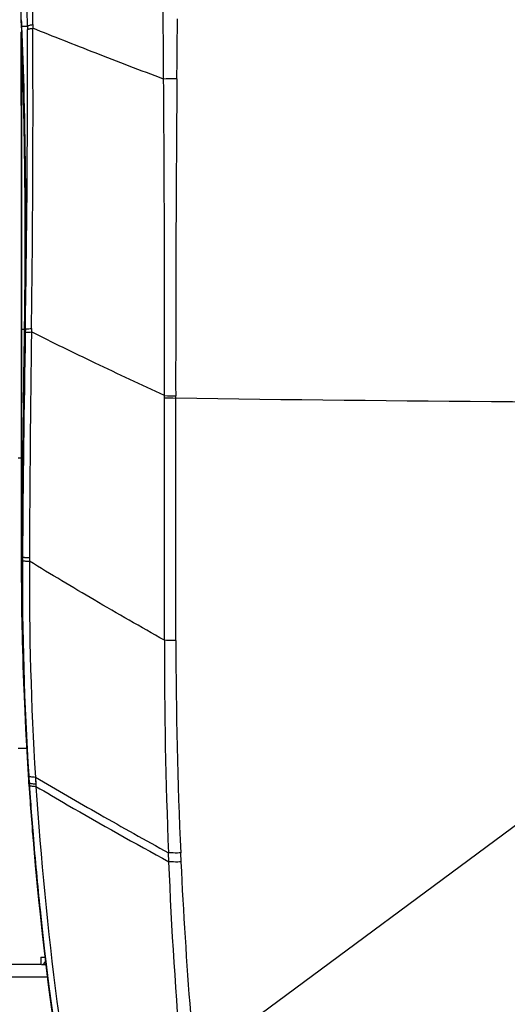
# Model space of a CAD drawing. Header units: millimetres. Extents: x 0 to 420, y 0 to 297.
# Tile 6 of 117: x 98 to 113, y 73 to 105. Entities that reach past the tile are written whole.
import ezdxf

# ---------------------------------------------------------------- set-up
doc = ezdxf.new("R2010")
doc.units = ezdxf.units.MM
doc.header["$LTSCALE"] = 23.1
doc.linetypes.add('DASHED', pattern=[0.2, 0.1, -0.1])
doc.layers.get('0').update_dxf_attribs({"linetype": 'CONTINUOUS'})
for name, color, linetype in [('02___PRT_ALL_AXES', 7, 'CONTINUOUS'), ('06___PRT_ALL_SURFS', 7, 'CONTINUOUS'), ('DIM_PILOTEES', 7, 'CONTINUOUS')]:
    doc.layers.add(name, color=color, linetype=linetype)
doc.styles.get("Standard").update_dxf_attribs({"font": 'txt', "width": 0.7})
doc.dimstyles.new('DIMSTYLE_2', dxfattribs={"dimtxt": 2.5, "dimasz": 3.5, "dimexe": 2, "dimexo": 0, "dimtad": 1, "dimdec": 0, "dimlfac": 5, "dimdsep": 46, "dimtxsty": 'STANDARD', "dimblk": '_FILLED', "dimblk1": '_FILLED', "dimblk2": '_FILLED', "dimcen": 0.09, "dimazin": 2, "dimtp": 0.8, "dimtm": 0.8, "dimtfac": 1, "dimtdec": 0, "dimtofl": 0, "dimtmove": 0, "dimatfit": 3, "dimldrblk": '_FILLED', "dimfxl": 1, "dimtolj": 1, "dimarcsym": 0})
doc.dimstyles.new('DIMSTYLE_5', dxfattribs={"dimtxt": 2.5, "dimasz": 3.5, "dimexe": 2, "dimexo": 0, "dimtad": 1, "dimdsep": 46, "dimtxsty": 'STANDARD', "dimblk": '_FILLED', "dimblk1": '_FILLED', "dimblk2": '_FILLED', "dimcen": 0.09, "dimazin": 2, "dimtp": 0.3, "dimtm": 0.3, "dimtfac": 1, "dimtmove": 0, "dimatfit": 2, "dimldrblk": '_FILLED', "dimfxl": 1, "dimtolj": 1, "dimarcsym": 0})

# ---------------------------------------------------------------- blocks, each defined once
blk = doc.blocks.new('_FILLED')
at = {"color": 0, "linetype": 'BYBLOCK'}
blk.add_solid([(0, 0), (-1, 0.1429), (-1, -0.1429)], dxfattribs=at)
blk = doc.blocks.new('*D8')
at = {"layer": 'DIM_PILOTEES', "color": 2, "linetype": 'CONTINUOUS'}
for p, q in [((113.282, 133.641), (55.448, 133.641)), ((57.448, 133.641), (57.448, 85.834)), ((57.448, 38.026), (57.448, 85.834)), ((109.398, 38.026), (55.448, 38.026))]:
    blk.add_line(p, q, dxfattribs=at)
at = {"layer": 'DIM_PILOTEES', "color": 2, "linetype": 'CONTINUOUS', "xscale": 3.5, "yscale": 3.5, "zscale": 3.5}
for p, rotation in [((57.448, 133.641), 90), ((57.448, 38.026), 270)]:
    blk.add_blockref('_FILLED', p, dxfattribs=dict(at, rotation=rotation))
at = {"layer": 'DIM_PILOTEES', "color": 2, "linetype": 'CONTINUOUS', "insert": (54.323, 88.215), "char_height": 2.5, "width": 8.83929, "attachment_point": 2, "rotation": 90, "line_spacing_factor": 0.9}
blk.add_mtext('{\\ftxt;\\W0.0001;\\H0.0001;\\~}{\\ftxt;\\W2.3571428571;\\H2.5; }{\\ftxt;\\W0.0001;\\H0.0001;\\~}', dxfattribs=at)
blk = doc.blocks.new('*D11')
at = {"layer": 'DIM_PILOTEES', "color": 2, "linetype": 'CONTINUOUS'}
for p, q in [((124.376, 87.151), (177.724, 126.633)), ((165.609, 117.667), (124.376, 87.151)), ((83.142, 56.634), (124.376, 87.151))]:
    blk.add_line(p, q, dxfattribs=at)
at = {"layer": 'DIM_PILOTEES', "color": 2, "linetype": 'CONTINUOUS', "xscale": 3.5, "yscale": 3.5, "zscale": 3.5}
for p, rotation in [((165.609, 117.667), 36.504704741), ((83.142, 56.634), 216.504704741)]:
    blk.add_blockref('_FILLED', p, dxfattribs=dict(at, rotation=rotation))
at = {"layer": 'DIM_PILOTEES', "color": 2, "linetype": 'CONTINUOUS', "insert": (167.444, 122.913), "char_height": 2.5, "width": 15.71429, "attachment_point": 1, "rotation": 36.5047, "line_spacing_factor": 0.9}
blk.add_mtext('{\\ftxt;\\W0.0001;\\H0.0001;\\~}{\\ftxt;\\W0.7857142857;\\H2.5; }{\\ftxt;\\W0.0001;\\H0.0001;\\~}{\\ftxt;\\W0.0001;\\H0.0001;\\~}{\\ftxt;\\W1.3333333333;\\H2.5; }{\\ftxt;\\W0.0001;\\H0.0001;\\~}{\\ftxt;\\W0.0001;\\H0.0001;\\~}{\\ftxt;\\W2.0714285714;\\H2.5; }{\\ftxt;\\W0.0001;\\H0.0001;\\~}', dxfattribs=at)

msp = doc.modelspace()

# ---------------------------------------------------------------- linework, layer by layer
at = {"color": 7, "linetype": 'CONTINUOUS'}
for p, q in [((97.5756, 91.0443), (97.4756, 91.0443)), ((98.2098, 74.6444), (97.2845, 74.6444)), ((98.2098, 74.8844), (98.2098, 74.6444)), ((98.2098, 74.8844), (98.3485, 74.8844)), ((98.2281, 74.6444), (98.3764, 74.6444)), ((96.8756, 74.2444), (98.4255, 74.2444))]:
    msp.add_line(p, q, dxfattribs=at)
at = {"color": 2, "linetype": 'DASHED'}
msp.add_circle((124.3756, 87.1508), 51.2978, dxfattribs=at)
at = {"color": 7, "linetype": 'CONTINUOUS'}
for centre, radius, start, end in [((124.3756, 154.7195), 49.5319, 247.55139, 292.44861), ((124.257, 1615.8613), 1523.0173, 269.1842728, 270.0044615), ((207.5756, 87.8439), 110, 180.026291, 182.252624), ((207.5756, 87.8439), 110, 184.177039, 184.686353), ((207.5756, 87.8439), 110, 185.644192, 196.348975)]:
    msp.add_arc(centre, radius, start, end, dxfattribs=at)
for points in [[(98.2885, 74.6625), (98.2985, 74.6688), (98.3077, 74.6764), (98.316, 74.6848)], [(98.316, 74.6848), (98.3344, 74.7034), (98.3488, 74.7263), (98.3594, 74.7502)]]:
    msp.add_open_spline(points, degree=3, dxfattribs=at)
at = {"layer": '02___PRT_ALL_AXES', "color": 7, "linetype": 'CONTINUOUS'}
msp.add_line((97.7504, 81.6443), (97.4756, 81.6443), dxfattribs=at)
for start, end in [(184.697862, 184.708933), (185.64497, 196.348975)]:
    msp.add_arc((207.5756, 87.8439), 110, start, end, dxfattribs=at)
at = {"layer": '06___PRT_ALL_SURFS', "color": 7, "linetype": 'CONTINUOUS'}
for p, q in [((97.5777, 105.2462), (97.5777, 121.6786)), ((102.6287, 104.8851), (102.6324, 105.2851)), ((97.5777, 105.2462), (97.5778, 105.2472)), ((97.5778, 105.2455), (97.5777, 105.2462)), ((97.5778, 105.2455), (97.5778, 105.2472)), ((97.5778, 105.2455), (97.5819, 105.1523)), ((97.5868, 105.0439), (97.5778, 105.2455)), ((97.5819, 105.1523), (97.5868, 105.0413)), ((97.5868, 105.0439), (97.5868, 105.0413)), ((97.5869, 105.0414), (97.5868, 105.0439)), ((97.5868, 105.0439), (97.7737, 105.0439)), ((97.7737, 105.0439), (97.7741, 104.9276)), ((97.9494, 105.0932), (97.9499, 104.9763)), ((97.9494, 105.0932), (97.9499, 104.9763)), ((97.5793, 104.8055), (97.5793, 102.4686)), ((97.5756, 102.4688), (97.5756, 87.8439)), ((97.5793, 102.4688), (97.5804, 95.2312)), ((97.6996, 95.6105), (97.7044, 96.03)), ((97.6997, 95.623), (97.6945, 95.2308)), ((97.6946, 95.2312), (97.6996, 95.6106)), ((97.6996, 95.6106), (97.7, 95.6391)), ((97.5804, 95.2312), (97.5794, 87.8832)), ((97.5804, 95.2312), (97.6833, 95.2312)), ((97.6945, 95.2308), (97.6832, 94.4437)), ((97.6839, 95.2322), (97.6833, 95.2312)), ((97.6852, 95.2332), (97.6839, 95.2322)), ((97.6946, 95.2312), (97.6945, 95.2308)), ((97.6946, 95.2312), (97.7078, 95.2312)), ((97.7078, 95.2312), (97.7058, 95.1214)), ((97.9087, 95.2461), (97.9068, 95.1364)), ((97.9085, 95.2461), (97.907, 95.1364)), ((97.6599, 92.8446), (97.6488, 92.8448)), ((102.2169, 93.002), (102.2169, 93.0743)), ((102.5743, 92.9983), (102.5743, 93.0707)), ((97.5798, 92.1913), (97.5796, 90.0647)), ((97.5796, 90.0647), (97.5794, 87.8832)), ((97.6233, 89.8444), (97.6122, 89.8445)), ((97.5793, 87.8433), (97.5794, 87.8439)), ((97.5793, 87.8433), (97.5794, 87.8439)), ((97.5794, 87.8832), (97.5794, 87.8439)), ((97.5794, 87.8439), (97.5795, 87.8027)), ((97.5794, 87.8439), (97.5794, 87.8028)), ((97.5794, 87.8439), (97.5952, 87.8439)), ((97.6063, 87.8286), (97.6064, 87.8439)), ((97.6064, 87.8439), (97.6064, 87.844)), ((97.6064, 87.8439), (97.6157, 87.8439)), ((97.6157, 87.8439), (97.6149, 87.727)), ((97.8404, 87.8291), (97.8396, 87.7126)), ((97.8402, 87.8291), (97.8398, 87.7125)), ((97.6472, 84.1902), (97.6787, 83.2728)), ((98.0335, 80.7188), (98.0478, 80.4952)), ((98.0336, 80.7188), (98.0359, 80.6815)), ((97.8304, 80.4327), (97.8222, 80.5541)), ((97.8232, 80.5405), (97.8231, 80.5407)), ((97.8232, 80.5405), (97.8325, 80.5411)), ((97.8325, 80.5411), (97.8377, 80.4633)), ((98.0477, 80.4952), (98.0528, 80.4173)), ((97.8727, 79.8318), (97.8697, 79.8724)), ((97.8727, 79.8318), (97.8726, 79.8321)), ((97.8791, 79.873), (97.8821, 79.8326)), ((97.8812, 79.8733), (97.8842, 79.8329)), ((102.3546, 77.9736), (102.3425, 78.2652)), ((102.7539, 77.9697), (102.7402, 78.261))]:
    msp.add_line(p, q, dxfattribs=at)
for points in [[(97.5868, 105.0413), (97.5975, 104.7869), (97.6083, 104.5143), (97.6186, 104.2335), (97.6285, 103.9447), (97.638, 103.648), (97.6471, 103.3438), (97.6556, 103.0322), (97.6637, 102.7134), (97.6713, 102.3876), (97.6783, 102.0552), (97.6848, 101.7163), (97.6907, 101.3712), (97.696, 101.0201), (97.7007, 100.6632), (97.7048, 100.3009), (97.7083, 99.9334), (97.7111, 99.5609), (97.7133, 99.1837), (97.7147, 98.8021), (97.7155, 98.4164), (97.7155, 98.0267), (97.7148, 97.6335), (97.7134, 97.2369), (97.7112, 96.8373), (97.7082, 96.4349), (97.7044, 96.03)], [(97.5779, 104.8407), (97.5776, 104.4087), (97.5772, 103.9799), (97.5766, 103.5698), (97.5761, 103.1784), (97.5757, 102.8057), (97.5756, 102.4688)], [(97.5793, 102.3049), (97.5794, 101.8088), (97.5794, 101.3147), (97.5794, 100.8231), (97.5795, 100.3343), (97.5795, 99.8485), (97.5798, 97.9432)], [(97.5798, 97.9432), (97.5799, 97.4778), (97.58, 97.0174), (97.5801, 96.5623), (97.5802, 96.1127), (97.5803, 95.6689), (97.5804, 95.2312)], [(97.5804, 95.1133), (97.5803, 94.7394), (97.5798, 92.1913)], [(97.6832, 94.4437), (97.6715, 93.6368), (97.6656, 93.2324), (97.6599, 92.8448)], [(97.6599, 92.8448), (97.6531, 92.3697), (97.6463, 91.8731), (97.64, 91.3705), (97.634, 90.8621), (97.6284, 90.3477), (97.6233, 89.8445)], [(97.6233, 89.8445), (97.6203, 89.5213), (97.6172, 89.1824), (97.6143, 88.8435), (97.6115, 88.5047), (97.6088, 88.1658), (97.6064, 87.844)], [(97.6064, 87.844), (97.6038, 86.9427), (97.6098, 86.0253), (97.6242, 85.1078), (97.6472, 84.1902)], [(97.6787, 83.2728), (97.7187, 82.3558), (97.7672, 81.4394), (97.8232, 80.5405)], [(97.8304, 80.4327), (97.8388, 80.3091), (97.8474, 80.1856), (97.8561, 80.0621), (97.8649, 79.9387), (97.8727, 79.8318)], [(98.0382, 80.6443), (98.0406, 80.607), (98.0477, 80.4952)], [(97.8726, 79.8321), (97.9786, 78.4935), (98.1025, 77.14)], [(98.1025, 77.14), (98.2432, 75.7875), (98.4007, 74.4359), (98.5751, 73.0855), (98.7663, 71.7363), (98.9743, 70.3886), (99.1993, 69.0425), (99.4411, 67.6981), (99.6999, 66.3555), (99.9756, 65.015), (100.2683, 63.6766), (100.578, 62.3406), (100.9047, 61.007), (101.2484, 59.6761), (101.6091, 58.348), (101.9869, 57.0229)]]:
    msp.add_lwpolyline(points, dxfattribs=at)
for centre, radius, start, end in [((-2120.8137, 86.1406), 2223.0667, 0.4830937, 0.9614628), ((-3512.003, 92.1039), 3609.7999, 0.2053878, 0.470049), ((-5162.2897, 81.2595), 5260.293, 0.2596006, 0.4414716), ((-431.3679, 102.3609), 529.3243, 359.229849, 0.283098), ((101.5603, 104.9788), 3.9848, 181.98667, 182.49324), ((-357.189, 103.19), 454.9664, 358.997666, 0.218822), ((1236.6946, 93.6834), 1134.1205, 179.5120439, 180.0309506), ((-1211.1312, 94.14), 1313.3485, 359.9535099, 0.4007999), ((99.0242, 95.1132), 1.4486, 175.32839, 179.99608), ((758.0553, 83.3086), 660.4552, 178.9751609, 179.6065495), ((782.6558, 85.2225), 684.8206, 179.1705253, 179.7819223), ((674.6262, 84.3147), 577.0405, 179.1529915, 179.4509224), ((674.6371, 84.3147), 577.0402, 179.1529915, 179.4509225), ((102.8551, 137.4023), 44.4049, 269.17645, 269.63777), ((102.8717, 140.2458), 47.176, 269.20471, 269.63878), ((977.7706, 81.3703), 880.1992, 179.4483733, 179.5786039), ((976.4269, 81.3834), 878.8442, 179.4483732, 179.5788046), ((97.7839, 87.8437), 0.2083, 169.06229, 179.93963), ((207.5756, 87.8439), 110, 180, 198.522393), ((97.8031, 87.8026), 0.2275, 169.69784, 179.97087), ((207.39, 87.8369), 109.8106, 180.01781, 181.39623), ((196.2188, 87.1195), 98.6262, 179.579143, 181.137689), ((196.3346, 87.121), 98.7308, 179.589383, 181.963042), ((196.5397, 87.1259), 98.9266, 179.651819, 183.686852), ((203.439, 87.139), 105.6008, 179.68883, 183.485579), ((182.6674, 86.8692), 85.0725, 181.150399, 182.10888), ((265.9451, 84.8732), 163.736, 179.90256, 182.312957), ((253.0171, 85.1997), 150.4369, 180.023363, 182.643643), ((194.8585, 87.2962), 97.2711, 182.095928, 182.488565), ((196.4894, 87.125), 98.8856, 181.962246, 182.348447), ((196.4578, 87.1229), 98.854, 182.348024, 183.810117), ((194.1358, 86.9682), 96.5175, 183.685216, 183.818167), ((210.8798, 88.0857), 113.3081, 183.818159, 184.156776), ((207.6304, 87.8677), 110.0421, 183.858197, 184.16629), ((207.5569, 87.843), 109.9764, 184.17738, 184.68677), ((207.645, 87.8688), 110.0567, 184.18737, 184.696347), ((207.578, 87.8447), 109.9976, 184.686757, 184.882793), ((207.6321, 87.8677), 110.0438, 184.696329, 185.974063), ((207.5825, 87.845), 110.002, 184.882783, 185.965049), ((207.5727, 87.8442), 109.9922, 185.965131, 196.351207), ((207.6613, 87.8715), 110.0733, 185.97448, 196.351942)]:
    msp.add_arc(centre, radius, start, end, dxfattribs=at)
for points, knots in [([(97.7, 95.6391), (97.711, 96.5356), (97.721, 98.2707), (97.7046, 100.7598), (97.6615, 102.9976), (97.6149, 104.3964), (97.5869, 105.0414)], [0, 0, 0, 0, 0.2860191, 0.5535265, 0.7940512, 1, 1, 1, 1]), ([(97.7737, 105.0439), (97.7758, 105.0502), (97.7941, 105.0611), (97.8285, 105.0721), (97.8832, 105.0838), (97.9253, 105.0901), (97.9494, 105.0932)], [0, 0, 0, 0, 0.106552, 0.307108, 0.6066131, 1, 1, 1, 1]), ([(97.7741, 104.9276), (97.775, 104.9301), (97.7796, 104.9354), (97.796, 104.945), (97.8295, 104.9556), (97.8834, 104.9669), (97.9258, 104.9732), (97.9499, 104.9763)], [0, 0, 0, 0, 0.0437039, 0.1076034, 0.3077743, 0.6069462, 1, 1, 1, 1]), ([(102.1852, 103.3272), (101.4439, 103.6073), (100.0288, 104.1486), (98.6197, 104.7054), (97.9499, 104.9763)], [0, 0, 0, 0, 0.523084, 1, 1, 1, 1]), ([(97.5779, 104.8407), (97.5779, 104.8436), (97.5796, 104.8555), (97.587, 104.8661), (97.5939, 104.872)], [0, 0, 0, 0, 0.2404527, 1, 1, 1, 1]), ([(97.5954, 104.8366), (97.5929, 104.8346), (97.5846, 104.8262), (97.5795, 104.8142), (97.5793, 104.8055)], [0, 0, 0, 0, 0.2683213, 1, 1, 1, 1]), ([(97.6833, 95.2312), (97.6962, 96.1444), (97.7093, 97.9129), (97.6957, 100.4497), (97.654, 102.7281), (97.6075, 104.1509), (97.5793, 104.8055)], [0, 0, 0, 0, 0.2861152, 0.5540489, 0.7947208, 1, 1, 1, 1]), ([(102.6153, 103.3419), (102.5764, 103.3418), (102.433, 103.3402), (102.2896, 103.3348), (102.1852, 103.3272)], [0, 0, 0, 0, 0.270577, 1, 1, 1, 1]), ([(97.6488, 92.8448), (97.6517, 93.0444), (97.6634, 93.8399), (97.6748, 94.6353), (97.6833, 95.2312)], [0, 0, 0, 0, 0.2509522, 1, 1, 1, 1]), ([(97.6599, 92.8448), (97.6629, 93.0444), (97.6746, 93.8399), (97.6861, 94.6353), (97.6946, 95.2312)], [0, 0, 0, 0, 0.2509133, 1, 1, 1, 1]), ([(97.6945, 95.2361), (97.6935, 95.2359), (97.6903, 95.2352), (97.6871, 95.2343), (97.6852, 95.2332)], [0, 0, 0, 0, 0.3143533, 1, 1, 1, 1]), ([(97.7058, 95.1214), (97.7072, 95.1228), (97.7132, 95.1244), (97.7243, 95.1267), (97.7416, 95.1286), (97.7644, 95.1306), (97.7927, 95.1323), (97.8409, 95.1346), (97.8796, 95.1357), (97.907, 95.1364)], [0, 0, 0, 0, 0.0294348, 0.086634, 0.1721368, 0.28556, 0.4261625, 0.5929347, 1, 1, 1, 1]), ([(97.7078, 95.2312), (97.7092, 95.2326), (97.7152, 95.2342), (97.7263, 95.2364), (97.7436, 95.2384), (97.7663, 95.2403), (97.7946, 95.2421), (97.8426, 95.2443), (97.8812, 95.2455), (97.9085, 95.2461)], [0, 0, 0, 0, 0.0294615, 0.0866708, 0.1721738, 0.2855906, 0.4261828, 0.5929441, 1, 1, 1, 1]), ([(102.2169, 93.0743), (101.465, 93.4216), (100.0228, 94.0974), (98.5908, 94.7947), (97.907, 95.1364)], [0, 0, 0, 0, 0.5200479, 1, 1, 1, 1]), ([(102.2093, 85.1516), (102.2099, 85.805), (102.2123, 88.4218), (102.2149, 91.0386), (102.2168, 93.002)], [0, 0, 0, 0, 0.249699, 1, 1, 1, 1]), ([(102.5802, 85.1384), (102.5798, 85.7925), (102.5784, 88.4125), (102.5757, 91.0325), (102.5743, 92.9983)], [0, 0, 0, 0, 0.2496911, 1, 1, 1, 1]), ([(97.6063, 87.843), (97.6036, 87.8431), (97.6002, 87.8437), (97.5961, 87.8433), (97.5952, 87.8439)], [0, 0, 0, 0, 0.7151503, 1, 1, 1, 1]), ([(97.6149, 87.727), (97.6166, 87.7258), (97.6232, 87.7248), (97.6355, 87.7228), (97.6548, 87.7212), (97.6803, 87.7194), (97.712, 87.7176), (97.7659, 87.7151), (97.8091, 87.7135), (97.8398, 87.7125)], [0, 0, 0, 0, 0.0274885, 0.083982, 0.1694372, 0.2832448, 0.4244907, 0.5919897, 1, 1, 1, 1]), ([(97.6157, 87.8439), (97.6174, 87.8427), (97.6239, 87.8417), (97.6363, 87.8397), (97.6555, 87.838), (97.681, 87.8361), (97.7127, 87.8343), (97.7664, 87.8317), (97.8096, 87.8301), (97.8402, 87.8291)], [0, 0, 0, 0, 0.0275116, 0.084013, 0.1694681, 0.2832704, 0.4245081, 0.5919985, 1, 1, 1, 1]), ([(102.2093, 85.1516), (101.4488, 85.5805), (99.984, 86.42), (98.5345, 87.286), (97.8398, 87.7125)], [0, 0, 0, 0, 0.5171324, 1, 1, 1, 1]), ([(97.6233, 85.1595), (97.6206, 85.1597), (97.6173, 85.1604), (97.6126, 85.1603), (97.612, 85.1613)], [0, 0, 0, 0, 0.7083429, 1, 1, 1, 1]), ([(102.5802, 85.1384), (102.547, 85.1388), (102.4234, 85.1412), (102.2997, 85.146), (102.2093, 85.1516)], [0, 0, 0, 0, 0.2677185, 1, 1, 1, 1]), ([(97.6875, 83.0704), (97.6854, 83.0706), (97.6831, 83.071), (97.6792, 83.0718), (97.6791, 83.0726)], [0, 0, 0, 0, 0.7161395, 1, 1, 1, 1]), ([(97.8179, 80.7646), (97.819, 80.7615), (97.8249, 80.7552), (97.8454, 80.7444), (97.8868, 80.7341), (97.9527, 80.7246), (98.0043, 80.7205), (98.0336, 80.7188)], [0, 0, 0, 0, 0.0443423, 0.1085885, 0.3093763, 0.6087131, 1, 1, 1, 1]), ([(98.0336, 80.7188), (98.7211, 80.3109), (100.1515, 79.4824), (101.5948, 78.6766), (102.3425, 78.2652)], [0, 0, 0, 0, 0.4836572, 1, 1, 1, 1]), ([(97.8325, 80.5411), (97.8337, 80.538), (97.8395, 80.5316), (97.86, 80.5208), (97.9013, 80.5104), (97.9671, 80.5009), (98.0185, 80.4969), (98.0477, 80.4952)], [0, 0, 0, 0, 0.0446716, 0.1090978, 0.3099376, 0.6090717, 1, 1, 1, 1]), ([(97.8377, 80.4633), (97.8389, 80.4601), (97.8447, 80.4538), (97.8652, 80.4429), (97.9065, 80.4325), (97.9722, 80.423), (98.0236, 80.419), (98.0527, 80.4173)], [0, 0, 0, 0, 0.0448111, 0.1093139, 0.310177, 0.6092258, 1, 1, 1, 1]), ([(98.0527, 80.4173), (98.3899, 80.2178), (99.8136, 79.3853), (101.2523, 78.5788), (102.3546, 77.9736)], [0, 0, 0, 0, 0.2375407, 1, 1, 1, 1]), ([(98.0527, 80.4173), (98.2049, 78.0883), (98.6562, 73.4513), (99.7697, 66.575), (101.3037, 59.8261), (102.5998, 55.4136), (103.3114, 53.2378)], [0, 0, 0, 0, 0.2523038, 0.5032288, 0.7525316, 1, 1, 1, 1]), ([(97.8698, 79.8695), (97.8691, 79.8697), (97.8675, 79.8701), (97.8649, 79.8709), (97.8648, 79.8721)], [0, 0, 0, 0, 0.3850787, 1, 1, 1, 1]), ([(102.7402, 78.261), (102.7047, 78.26), (102.5721, 78.2575), (102.4394, 78.2595), (102.3425, 78.2652)], [0, 0, 0, 0, 0.2683138, 1, 1, 1, 1]), ([(102.7539, 77.9697), (102.7182, 77.9686), (102.5851, 77.9659), (102.4518, 77.9678), (102.3546, 77.9736)], [0, 0, 0, 0, 0.2684038, 1, 1, 1, 1]), ([(105.5625, 52.486), (105.129, 54.5331), (104.3383, 58.6825), (103.0827, 67.1628), (102.5383, 73.6289), (102.3546, 77.9736)], [0, 0, 0, 0, 0.2441261, 0.4926494, 1, 1, 1, 1]), ([(105.9505, 52.4896), (105.5343, 54.5385), (104.5749, 59.749), (103.4146, 68.2418), (102.9106, 74.7031), (102.7539, 77.9697)], [0, 0, 0, 0, 0.2440449, 0.6182648, 1, 1, 1, 1])]:
    msp.add_open_spline(points, degree=3, knots=knots, dxfattribs=at)
for points in [[(97.5756, 102.4688), (97.5756, 103.2594), (97.5777, 104.0501), (97.5779, 104.8407)], [(97.5935, 104.8811), (97.5838, 104.8704), (97.5779, 104.8551), (97.5779, 104.8407)], [(102.1852, 103.3272), (102.1817, 103.8462), (102.178, 104.3653), (102.174, 104.8844)], [(102.6153, 103.3419), (102.6194, 103.8563), (102.6239, 104.3707), (102.6287, 104.8851)]]:
    msp.add_open_spline(points, degree=3, dxfattribs=at)

# ---------------------------------------------------------------- dimensions: what is measured, and where the dimension line sits
at = {"layer": 'DIM_PILOTEES', "color": 2, "linetype": 'CONTINUOUS'}
dim = msp.add_linear_dim(base=(57.4484, 133.6411), p1=(109.3982, 38.026), p2=(113.2821, 133.6411), angle=90, text='{\\ftxt;\\W0.0001;\\H0.0001;\\~}{\\ftxt;\\W2.3571428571;\\H2.5; }{\\ftxt;\\W0.0001;\\H0.0001;\\~}', dimstyle='DIMSTYLE_2', dxfattribs=at)
dim.commit()
dim.dimension.update_dxf_attribs({"geometry": '*D8', "text_midpoint": (57.4484, 87.8577), "dimtype": 160})
dim = msp.add_diameter_dim_2p(p1=(165.6092, 117.6673), p2=(83.142, 56.6344), text='{\\ftxt;\\W0.0001;\\H0.0001;\\~}{\\ftxt;\\W0.7857142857;\\H2.5; }{\\ftxt;\\W0.0001;\\H0.0001;\\~}{\\ftxt;\\W0.0001;\\H0.0001;\\~}{\\ftxt;\\W1.3333333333;\\H2.5; }{\\ftxt;\\W0.0001;\\H0.0001;\\~}{\\ftxt;\\W0.0001;\\H0.0001;\\~}{\\ftxt;\\W2.0714285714;\\H2.5; }{\\ftxt;\\W0.0001;\\H0.0001;\\~}', dimstyle='DIMSTYLE_5', override={"dimpost": '<>'}, dxfattribs=at)
dim.commit()
dim.dimension.update_dxf_attribs({"geometry": '*D11', "text_midpoint": (173.1896, 124.0551), "dimtype": 163})

doc.saveas('drawing.dxf')
